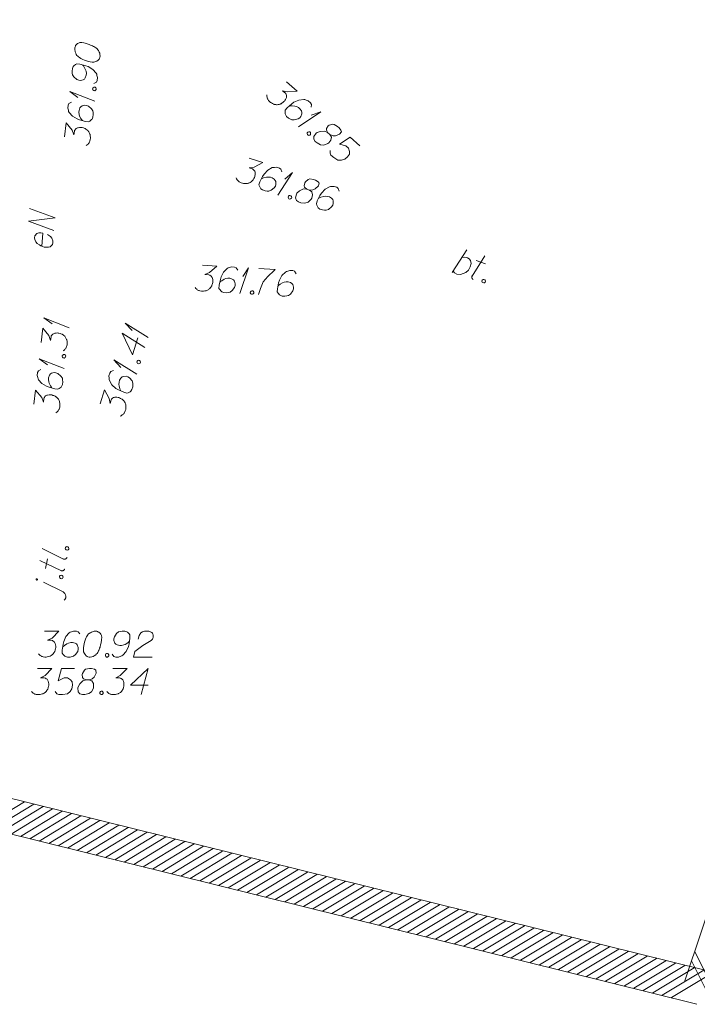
# Model space of a CAD drawing. Header units: metres. Extents: x 5555129 to 5556676, y 5635595 to 5636517.
# Tile 245 of 255: x 5556633 to 5556653, y 5636138 to 5636167. Entities that reach past the tile are written whole.
import ezdxf

# ---------------------------------------------------------------- set-up
doc = ezdxf.new("R2010")
doc.units = ezdxf.units.M
doc.header["$MEASUREMENT"] = 0
for name, color, linetype, lineweight in [('#digitalizacja', 7, 'Continuous', 18), ('#skartowane', 7, 'Continuous', 18), ('#zakres', 7, 'Continuous', 18)]:
    doc.layers.add(name, color=color, linetype=linetype, lineweight=lineweight)
doc.layers.add('GULENN_O', color=1, linetype='Continuous', lineweight=18, true_color=0xff0000)

# ---------------------------------------------------------------- blocks, each defined once
blk = doc.blocks.new('*U1832')
at = {"layer": '#skartowane', "color": 7, "linetype": 'ByBlock', "lineweight": 18}
blk.add_line((5555531.336, 5636401.004), (5555531.758, 5636401.654), dxfattribs=at)
at = {"layer": '#skartowane', "color": 7, "linetype": 'ByBlock', "lineweight": 18, "flags": 128}
blk.add_lwpolyline([(5555531.618, 5636401.439), (5555531.696, 5636401.45), (5555531.771, 5636401.431), (5555531.823, 5636401.402), (5555531.863, 5636401.351), (5555531.883, 5636401.263), (5555531.857, 5636401.166), (5555531.801, 5636401.073), (5555531.728, 5636401.004), (5555531.571, 5636400.944), (5555531.47, 5636400.959), (5555531.401, 5636400.994), (5555531.362, 5636401.045)], dxfattribs=at)
blk = doc.blocks.new('*U1833')
at = {"layer": '#skartowane', "color": 7, "linetype": 'ByBlock', "lineweight": 18}
for p, q in [((5555531.906, 5636400.901), (5555532.273, 5636401.482)), ((5555532.023, 5636401.347), (5555532.292, 5636401.258))]:
    blk.add_line(p, q, dxfattribs=at)
at = {"layer": '#skartowane', "color": 7, "linetype": 'ByBlock', "lineweight": 18, "flags": 128}
blk.add_lwpolyline([(5555531.941, 5636400.802), (5555531.934, 5636400.806), (5555531.927, 5636400.811), (5555531.921, 5636400.816), (5555531.916, 5636400.822), (5555531.911, 5636400.829), (5555531.908, 5636400.836), (5555531.904, 5636400.844), (5555531.902, 5636400.851), (5555531.9, 5636400.859), (5555531.9, 5636400.867), (5555531.9, 5636400.875), (5555531.901, 5636400.884), (5555531.903, 5636400.891), (5555531.905, 5636400.899), (5555531.908, 5636400.906)], dxfattribs=at)
blk = doc.blocks.new('*U1834')
at = {"layer": '#skartowane', "color": 7, "linetype": 'ByBlock', "lineweight": 18}
blk.add_line((5555520.129, 5636391.798), (5555519.565, 5636392.076), dxfattribs=at)
at = {"layer": '#skartowane', "color": 7, "linetype": 'ByBlock', "lineweight": 18, "flags": 128}
for points in [[(5555519.375, 5636392.176), (5555519.373, 5636392.176), (5555519.371, 5636392.176), (5555519.369, 5636392.176), (5555519.367, 5636392.176), (5555519.365, 5636392.175), (5555519.363, 5636392.175), (5555519.361, 5636392.174), (5555519.36, 5636392.173), (5555519.358, 5636392.172), (5555519.357, 5636392.17), (5555519.356, 5636392.169), (5555519.355, 5636392.167), (5555519.354, 5636392.165), (5555519.353, 5636392.163), (5555519.353, 5636392.162), (5555519.352, 5636392.16), (5555519.352, 5636392.158), (5555519.352, 5636392.156), (5555519.353, 5636392.154), (5555519.353, 5636392.152), (5555519.354, 5636392.15), (5555519.355, 5636392.148), (5555519.356, 5636392.147), (5555519.357, 5636392.145), (5555519.359, 5636392.144), (5555519.36, 5636392.143), (5555519.362, 5636392.142), (5555519.363, 5636392.141), (5555519.365, 5636392.14), (5555519.367, 5636392.139), (5555519.369, 5636392.139), (5555519.371, 5636392.139), (5555519.373, 5636392.139), (5555519.375, 5636392.14), (5555519.377, 5636392.14), (5555519.379, 5636392.141), (5555519.38, 5636392.142), (5555519.382, 5636392.143), (5555519.384, 5636392.144), (5555519.385, 5636392.145), (5555519.386, 5636392.147), (5555519.387, 5636392.149), (5555519.388, 5636392.15), (5555519.389, 5636392.152), (5555519.389, 5636392.154), (5555519.389, 5636392.156), (5555519.39, 5636392.158), (5555519.389, 5636392.16), (5555519.389, 5636392.162), (5555519.389, 5636392.164), (5555519.388, 5636392.166), (5555519.387, 5636392.167), (5555519.386, 5636392.169), (5555519.385, 5636392.17), (5555519.383, 5636392.172), (5555519.382, 5636392.173), (5555519.38, 5636392.174), (5555519.378, 5636392.175), (5555519.376, 5636392.176), (5555519.375, 5636392.176)], [(5555520.154, 5636391.564), (5555520.176, 5636391.584), (5555520.203, 5636391.627), (5555520.208, 5636391.68), (5555520.196, 5636391.712), (5555520.174, 5636391.753), (5555520.129, 5636391.798)]]:
    blk.add_lwpolyline(points, dxfattribs=at)
blk = doc.blocks.new('*U1835')
at = {"layer": '#skartowane', "color": 7, "linetype": 'ByBlock', "lineweight": 18}
for p, q in [((5555520.079, 5636392.411), (5555519.459, 5636392.706)), ((5555519.622, 5636392.474), (5555519.679, 5636392.752))]:
    blk.add_line(p, q, dxfattribs=at)
at = {"layer": '#skartowane', "color": 7, "linetype": 'ByBlock', "lineweight": 18, "flags": 128}
blk.add_lwpolyline([(5555520.174, 5636392.458), (5555520.17, 5636392.451), (5555520.166, 5636392.444), (5555520.161, 5636392.437), (5555520.156, 5636392.431), (5555520.15, 5636392.426), (5555520.144, 5636392.421), (5555520.137, 5636392.417), (5555520.129, 5636392.414), (5555520.121, 5636392.411), (5555520.114, 5636392.409), (5555520.105, 5636392.409), (5555520.097, 5636392.409), (5555520.089, 5636392.409), (5555520.081, 5636392.411), (5555520.074, 5636392.413)], dxfattribs=at)
blk = doc.blocks.new('*U1836')
at = {"layer": '#skartowane', "color": 7, "linetype": 'ByBlock', "lineweight": 18}
blk.add_line((5555520.142, 5636392.748), (5555519.528, 5636393.048), dxfattribs=at)
at = {"layer": '#skartowane', "color": 7, "linetype": 'ByBlock', "lineweight": 18, "flags": 128}
blk.add_lwpolyline([(5555520.242, 5636392.794), (5555520.239, 5636392.786), (5555520.235, 5636392.779), (5555520.23, 5636392.773), (5555520.225, 5636392.767), (5555520.218, 5636392.761), (5555520.212, 5636392.756), (5555520.205, 5636392.752), (5555520.198, 5636392.749), (5555520.19, 5636392.747), (5555520.182, 5636392.745), (5555520.174, 5636392.744), (5555520.166, 5636392.744), (5555520.158, 5636392.745), (5555520.15, 5636392.747), (5555520.142, 5636392.749)], dxfattribs=at)
blk = doc.blocks.new('*U1845')
at = {"layer": '#skartowane', "color": 7, "linetype": 'ByBlock', "lineweight": 18}
for q in [(5555520.162, 5636398.234), (5555519.676, 5636398.344)]:
    blk.add_line((5555519.44, 5636398.52), q, dxfattribs=at)
blk = doc.blocks.new('*U1846')
at = {"layer": '#skartowane', "color": 7, "linetype": 'ByBlock', "lineweight": 18}
for q in [(5555520.299, 5636399.413), (5555519.812, 5636399.523)]:
    blk.add_line((5555519.577, 5636399.699), q, dxfattribs=at)
blk = doc.blocks.new('*U1847')
at = {"layer": '#skartowane', "color": 7, "linetype": 'ByBlock', "lineweight": 18}
for q in [(5555522.248, 5636398.074), (5555521.79, 5636398.271)]:
    blk.add_line((5555521.591, 5636398.487), q, dxfattribs=at)
blk = doc.blocks.new('*U1848')
at = {"layer": '#skartowane', "color": 7, "linetype": 'ByBlock', "lineweight": 18}
for q in [(5555522.576, 5636399.134), (5555522.118, 5636399.331)]:
    blk.add_line((5555521.919, 5636399.547), q, dxfattribs=at)
blk = doc.blocks.new('*U1849')
at = {"layer": '#skartowane', "color": 7, "linetype": 'ByBlock', "lineweight": 18}
for q in [(5555521.041, 5636405.938), (5555520.554, 5636406.048)]:
    blk.add_line((5555520.319, 5636406.223), q, dxfattribs=at)
blk = doc.blocks.new('*U1850')
at = {"layer": '#skartowane', "color": 7, "linetype": 'ByBlock', "lineweight": 18}
for q in [(5555526.911, 5636405.198), (5555527.277, 5636405.537)]:
    blk.add_line((5555527.555, 5636405.631), q, dxfattribs=at)
blk = doc.blocks.new('*U1851')
at = {"layer": '#skartowane', "color": 7, "linetype": 'ByBlock', "lineweight": 18}
for q in [(5555526.312, 5636403.235), (5555526.519, 5636403.689)]:
    blk.add_line((5555526.739, 5636403.883), q, dxfattribs=at)
blk = doc.blocks.new('*U1852')
at = {"layer": '#skartowane', "color": 7, "linetype": 'ByBlock', "lineweight": 18}
for q in [(5555525.218, 5636400.398), (5555525.301, 5636400.89)]:
    blk.add_line((5555525.464, 5636401.135), q, dxfattribs=at)

msp = doc.modelspace()

# ---------------------------------------------------------------- linework, layer by layer
at = {"layer": '#digitalizacja', "color": 36, "linetype": 'Continuous', "lineweight": 18, "true_color": 0x803300, "flags": 128}
for points in [[(5556634.163, 5636148.979), (5556634.576, 5636148.979), (5556634.381, 5636148.778), (5556634.251, 5636148.713), (5556634.358, 5636148.713), (5556634.381, 5636148.707), (5556634.393, 5636148.702), (5556634.405, 5636148.696), (5556634.417, 5636148.69), (5556634.44, 5636148.672), (5556634.452, 5636148.654), (5556634.464, 5636148.637), (5556634.47, 5636148.619), (5556634.482, 5636148.578), (5556634.488, 5636148.542), (5556634.488, 5636148.524), (5556634.488, 5636148.501), (5556634.482, 5636148.465), (5556634.476, 5636148.442), (5556634.47, 5636148.418), (5556634.464, 5636148.4), (5556634.458, 5636148.389), (5556634.452, 5636148.377), (5556634.446, 5636148.365), (5556634.435, 5636148.347), (5556634.417, 5636148.324), (5556634.399, 5636148.306), (5556634.387, 5636148.294), (5556634.37, 5636148.282), (5556634.352, 5636148.271), (5556634.328, 5636148.259), (5556634.316, 5636148.253), (5556634.275, 5636148.241), (5556634.24, 5636148.235), (5556634.216, 5636148.229), (5556634.175, 5636148.229), (5556634.127, 5636148.235), (5556634.11, 5636148.241), (5556634.092, 5636148.247), (5556634.074, 5636148.253), (5556634.057, 5636148.265), (5556634.039, 5636148.276), (5556634.009, 5636148.3), (5556633.992, 5636148.324)], [(5556635.184, 5636148.896), (5556635.137, 5636148.961), (5556635.084, 5636148.979), (5556635.001, 5636148.979), (5556634.942, 5636148.955), (5556634.907, 5636148.944), (5556634.877, 5636148.926), (5556634.783, 5636148.82), (5556634.718, 5636148.678), (5556634.7, 5636148.601), (5556634.677, 5636148.43), (5556634.677, 5636148.341), (5556634.7, 5636148.306), (5556634.747, 5636148.259), (5556634.765, 5636148.247), (5556634.824, 5636148.229), (5556634.901, 5636148.229), (5556634.96, 5636148.241), (5556635.001, 5636148.253), (5556635.06, 5636148.3), (5556635.12, 5636148.394), (5556635.137, 5636148.454), (5556635.137, 5636148.501), (5556635.108, 5636148.578), (5556635.084, 5636148.607), (5556635.043, 5636148.631), (5556634.972, 5636148.648), (5556634.919, 5636148.648), (5556634.854, 5636148.631), (5556634.812, 5636148.613), (5556634.742, 5636148.566), (5556634.706, 5636148.536), (5556634.688, 5636148.519)], [(5556635.639, 5636148.979), (5556635.627, 5636148.979), (5556635.592, 5636148.973), (5556635.568, 5636148.967), (5556635.551, 5636148.961), (5556635.521, 5636148.95), (5556635.486, 5636148.932), (5556635.456, 5636148.914), (5556635.426, 5636148.89), (5556635.409, 5636148.867), (5556635.391, 5636148.837), (5556635.373, 5636148.808), (5556635.356, 5636148.772), (5556635.344, 5636148.749), (5556635.332, 5636148.713), (5556635.314, 5636148.654), (5556635.297, 5636148.566), (5556635.285, 5636148.495), (5556635.285, 5636148.43), (5556635.291, 5636148.383), (5556635.314, 5636148.33), (5556635.332, 5636148.3), (5556635.362, 5636148.265), (5556635.397, 5636148.241), (5556635.415, 5636148.235), (5556635.45, 5636148.229), (5556635.48, 5636148.229), (5556635.527, 5636148.235), (5556635.568, 5636148.247), (5556635.598, 5636148.265), (5556635.639, 5636148.294), (5556635.657, 5636148.312), (5556635.68, 5636148.335), (5556635.698, 5636148.359), (5556635.71, 5636148.377), (5556635.722, 5636148.406), (5556635.728, 5636148.418), (5556635.74, 5636148.448), (5556635.751, 5636148.483), (5556635.763, 5636148.519), (5556635.769, 5636148.542), (5556635.775, 5636148.56), (5556635.781, 5636148.583), (5556635.793, 5636148.637), (5556635.799, 5636148.666), (5556635.804, 5636148.696), (5556635.81, 5636148.737), (5556635.816, 5636148.79), (5556635.816, 5636148.808), (5556635.81, 5636148.831), (5556635.804, 5636148.855), (5556635.787, 5636148.89), (5556635.769, 5636148.914), (5556635.751, 5636148.932), (5556635.728, 5636148.95), (5556635.704, 5636148.961), (5556635.686, 5636148.967), (5556635.669, 5636148.973), (5556635.639, 5636148.979)], [(5556636.117, 5636148.312), (5556636.165, 5636148.247), (5556636.218, 5636148.229), (5556636.3, 5636148.229), (5556636.36, 5636148.253), (5556636.395, 5636148.265), (5556636.424, 5636148.282), (5556636.519, 5636148.389), (5556636.584, 5636148.53), (5556636.602, 5636148.607), (5556636.625, 5636148.778), (5556636.625, 5636148.867), (5556636.602, 5636148.902), (5556636.554, 5636148.95), (5556636.537, 5636148.961), (5556636.478, 5636148.979), (5556636.401, 5636148.979), (5556636.342, 5636148.967), (5556636.3, 5636148.955), (5556636.241, 5636148.908), (5556636.182, 5636148.814), (5556636.165, 5636148.755), (5556636.165, 5636148.707), (5556636.194, 5636148.631), (5556636.218, 5636148.601), (5556636.259, 5636148.578), (5556636.33, 5636148.56), (5556636.383, 5636148.56), (5556636.448, 5636148.578), (5556636.489, 5636148.595), (5556636.56, 5636148.642), (5556636.596, 5636148.672), (5556636.613, 5636148.69)], [(5556636.861, 5636148.743), (5556636.891, 5636148.855), (5556636.938, 5636148.926), (5556636.991, 5636148.955), (5556637.044, 5636148.973), (5556637.086, 5636148.979), (5556637.115, 5636148.979), (5556637.168, 5636148.973), (5556637.204, 5636148.961), (5556637.222, 5636148.955), (5556637.257, 5636148.938), (5556637.275, 5636148.914), (5556637.287, 5636148.89), (5556637.292, 5636148.873), (5556637.298, 5636148.849), (5556637.298, 5636148.82), (5556637.292, 5636148.79), (5556637.287, 5636148.772), (5556637.275, 5636148.749), (5556637.257, 5636148.725), (5556637.239, 5636148.707), (5556636.997, 5636148.56), (5556636.767, 5636148.389), (5556636.726, 5636148.229), (5556637.263, 5636148.229)], [(5556635.952, 5636148.33), (5556635.982, 5636148.33), (5556635.999, 5636148.318), (5556636.017, 5636148.294), (5556636.017, 5636148.265), (5556635.999, 5636148.241), (5556635.982, 5636148.229), (5556635.952, 5636148.229), (5556635.934, 5636148.241), (5556635.917, 5636148.265), (5556635.917, 5636148.294), (5556635.934, 5636148.318), (5556635.952, 5636148.33)], [(5556633.961, 5636147.896), (5556634.374, 5636147.896), (5556634.18, 5636147.695), (5556634.05, 5636147.63), (5556634.156, 5636147.63), (5556634.18, 5636147.624), (5556634.191, 5636147.618), (5556634.203, 5636147.612), (5556634.215, 5636147.606), (5556634.239, 5636147.589), (5556634.25, 5636147.571), (5556634.262, 5636147.553), (5556634.268, 5636147.535), (5556634.28, 5636147.494), (5556634.286, 5636147.459), (5556634.286, 5636147.441), (5556634.286, 5636147.417), (5556634.28, 5636147.382), (5556634.274, 5636147.358), (5556634.268, 5636147.335), (5556634.262, 5636147.317), (5556634.256, 5636147.305), (5556634.25, 5636147.293), (5556634.245, 5636147.282), (5556634.233, 5636147.264), (5556634.215, 5636147.24), (5556634.197, 5636147.222), (5556634.185, 5636147.211), (5556634.168, 5636147.199), (5556634.15, 5636147.187), (5556634.126, 5636147.175), (5556634.115, 5636147.169), (5556634.073, 5636147.157), (5556634.038, 5636147.152), (5556634.014, 5636147.146), (5556633.973, 5636147.146), (5556633.926, 5636147.152), (5556633.908, 5636147.157), (5556633.89, 5636147.163), (5556633.872, 5636147.169), (5556633.855, 5636147.181), (5556633.837, 5636147.193), (5556633.808, 5636147.217), (5556633.79, 5636147.24)], [(5556635.024, 5636147.896), (5556634.652, 5636147.896), (5556634.557, 5636147.541), (5556634.729, 5636147.63), (5556634.829, 5636147.63), (5556634.912, 5636147.577), (5556634.959, 5636147.518), (5556634.971, 5636147.417), (5556634.953, 5636147.317), (5556634.906, 5636147.234), (5556634.823, 5636147.169), (5556634.682, 5636147.146), (5556634.575, 5636147.146), (5556634.522, 5636147.169), (5556634.475, 5636147.234)], [(5556635.361, 5636147.571), (5556635.443, 5636147.571), (5556635.467, 5636147.577), (5556635.538, 5636147.606), (5556635.591, 5636147.654), (5556635.65, 5636147.766), (5556635.644, 5636147.848), (5556635.603, 5636147.878), (5556635.52, 5636147.896), (5556635.461, 5636147.896), (5556635.349, 5636147.878), (5556635.313, 5636147.848), (5556635.254, 5636147.76), (5556635.248, 5636147.73), (5556635.26, 5636147.642), (5556635.284, 5636147.606), (5556635.361, 5636147.571), (5556635.266, 5636147.547), (5556635.178, 5636147.459), (5556635.13, 5636147.37), (5556635.124, 5636147.341), (5556635.13, 5636147.228), (5556635.183, 5636147.169), (5556635.254, 5636147.146), (5556635.325, 5636147.146), (5556635.437, 5636147.175), (5556635.52, 5636147.228), (5556635.573, 5636147.335), (5556635.579, 5636147.37), (5556635.573, 5636147.465), (5556635.526, 5636147.547), (5556635.443, 5636147.571)], [(5556636.128, 5636147.896), (5556636.542, 5636147.896), (5556636.347, 5636147.695), (5556636.217, 5636147.63), (5556636.323, 5636147.63), (5556636.347, 5636147.624), (5556636.358, 5636147.618), (5556636.37, 5636147.612), (5556636.382, 5636147.606), (5556636.406, 5636147.589), (5556636.418, 5636147.571), (5556636.429, 5636147.553), (5556636.435, 5636147.535), (5556636.447, 5636147.494), (5556636.453, 5636147.459), (5556636.453, 5636147.441), (5556636.453, 5636147.417), (5556636.447, 5636147.382), (5556636.441, 5636147.358), (5556636.435, 5636147.335), (5556636.429, 5636147.317), (5556636.424, 5636147.305), (5556636.418, 5636147.293), (5556636.412, 5636147.282), (5556636.4, 5636147.264), (5556636.382, 5636147.24), (5556636.364, 5636147.222), (5556636.353, 5636147.211), (5556636.335, 5636147.199), (5556636.317, 5636147.187), (5556636.294, 5636147.175), (5556636.282, 5636147.169), (5556636.24, 5636147.157), (5556636.205, 5636147.152), (5556636.181, 5636147.146), (5556636.14, 5636147.146), (5556636.093, 5636147.152), (5556636.075, 5636147.157), (5556636.057, 5636147.163), (5556636.04, 5636147.169), (5556636.022, 5636147.181), (5556636.004, 5636147.193), (5556635.975, 5636147.217), (5556635.957, 5636147.24)], [(5556637.15, 5636147.423), (5556636.642, 5636147.423), (5556637.15, 5636147.896), (5556636.949, 5636147.146)], [(5556635.792, 5636147.246), (5556635.821, 5636147.246), (5556635.839, 5636147.234), (5556635.857, 5636147.211), (5556635.857, 5636147.181), (5556635.839, 5636147.157), (5556635.821, 5636147.146), (5556635.792, 5636147.146), (5556635.774, 5636147.157), (5556635.756, 5636147.181), (5556635.756, 5636147.211), (5556635.774, 5636147.234), (5556635.792, 5636147.246)]]:
    msp.add_lwpolyline(points, dxfattribs=at)
at = {"layer": '#skartowane', "color": 7, "linetype": 'Continuous', "lineweight": 18, "flags": 128}
for points in [[(5556635.036, 5636165.786), (5556635.035, 5636165.774), (5556635.037, 5636165.738), (5556635.04, 5636165.714), (5556635.044, 5636165.696), (5556635.052, 5636165.665), (5556635.065, 5636165.628), (5556635.08, 5636165.597), (5556635.1, 5636165.565), (5556635.121, 5636165.544), (5556635.148, 5636165.523), (5556635.176, 5636165.502), (5556635.209, 5636165.481), (5556635.231, 5636165.466), (5556635.265, 5636165.45), (5556635.321, 5636165.426), (5556635.407, 5636165.398), (5556635.476, 5636165.378), (5556635.541, 5636165.371), (5556635.589, 5636165.371), (5556635.644, 5636165.389), (5556635.675, 5636165.403), (5556635.714, 5636165.428), (5556635.742, 5636165.46), (5556635.749, 5636165.477), (5556635.759, 5636165.512), (5556635.763, 5636165.541), (5556635.762, 5636165.589), (5556635.755, 5636165.631), (5556635.741, 5636165.663), (5556635.717, 5636165.707), (5556635.701, 5636165.727), (5556635.68, 5636165.753), (5556635.659, 5636165.773), (5556635.643, 5636165.787), (5556635.615, 5636165.802), (5556635.604, 5636165.809), (5556635.576, 5636165.825), (5556635.542, 5636165.84), (5556635.508, 5636165.856), (5556635.485, 5636165.865), (5556635.468, 5636165.873), (5556635.446, 5636165.881), (5556635.394, 5636165.899), (5556635.366, 5636165.908), (5556635.337, 5636165.918), (5556635.297, 5636165.928), (5556635.244, 5636165.94), (5556635.227, 5636165.942), (5556635.203, 5636165.939), (5556635.179, 5636165.936), (5556635.141, 5636165.923), (5556635.116, 5636165.908), (5556635.096, 5636165.892), (5556635.076, 5636165.871), (5556635.061, 5636165.849), (5556635.053, 5636165.832), (5556635.046, 5636165.815), (5556635.036, 5636165.786)], [(5556635.588, 5636164.753), (5556635.658, 5636164.792), (5556635.682, 5636164.843), (5556635.691, 5636164.925), (5556635.675, 5636164.987), (5556635.667, 5636165.023), (5556635.653, 5636165.055), (5556635.558, 5636165.161), (5556635.425, 5636165.242), (5556635.351, 5636165.268), (5556635.183, 5636165.311), (5556635.095, 5636165.321), (5556635.057, 5636165.302), (5556635.005, 5636165.261), (5556634.991, 5636165.244), (5556634.967, 5636165.188), (5556634.958, 5636165.112), (5556634.963, 5636165.052), (5556634.97, 5636165.009), (5556635.01, 5636164.945), (5556635.097, 5636164.875), (5556635.154, 5636164.851), (5556635.201, 5636164.846), (5556635.28, 5636164.866), (5556635.312, 5636164.886), (5556635.34, 5636164.924), (5556635.366, 5636164.993), (5556635.372, 5636165.046), (5556635.362, 5636165.112), (5556635.349, 5636165.155), (5556635.311, 5636165.231), (5556635.285, 5636165.27), (5556635.27, 5636165.289)], [(5556641.13, 5636164.808), (5556641.441, 5636164.536), (5556641.163, 5636164.513), (5556641.022, 5636164.549), (5556641.102, 5636164.479), (5556641.116, 5636164.459), (5556641.121, 5636164.447), (5556641.126, 5636164.435), (5556641.131, 5636164.423), (5556641.137, 5636164.394), (5556641.135, 5636164.373), (5556641.132, 5636164.352), (5556641.125, 5636164.334), (5556641.106, 5636164.295), (5556641.088, 5636164.265), (5556641.076, 5636164.251), (5556641.06, 5636164.234), (5556641.033, 5636164.211), (5556641.013, 5636164.197), (5556640.993, 5636164.183), (5556640.977, 5636164.173), (5556640.964, 5636164.168), (5556640.952, 5636164.163), (5556640.94, 5636164.158), (5556640.919, 5636164.153), (5556640.891, 5636164.147), (5556640.866, 5636164.145), (5556640.849, 5636164.144), (5556640.828, 5636164.147), (5556640.807, 5636164.149), (5556640.781, 5636164.156), (5556640.768, 5636164.159), (5556640.729, 5636164.177), (5556640.699, 5636164.196), (5556640.677, 5636164.207), (5556640.646, 5636164.234), (5556640.614, 5636164.27), (5556640.605, 5636164.286), (5556640.595, 5636164.302), (5556640.586, 5636164.318), (5556640.58, 5636164.339), (5556640.575, 5636164.359), (5556640.568, 5636164.396), (5556640.57, 5636164.426)], [(5556635.551, 5636164.591), (5556635.555, 5636164.62), (5556635.569, 5636164.636), (5556635.594, 5636164.651), (5556635.623, 5636164.648), (5556635.645, 5636164.628), (5556635.655, 5636164.609), (5556635.651, 5636164.579), (5556635.637, 5636164.563), (5556635.612, 5636164.548), (5556635.583, 5636164.552), (5556635.561, 5636164.572), (5556635.551, 5636164.591)], [(5556634.938, 5636164.222), (5556634.868, 5636164.183), (5556634.844, 5636164.132), (5556634.835, 5636164.05), (5556634.851, 5636163.989), (5556634.859, 5636163.952), (5556634.873, 5636163.921), (5556634.968, 5636163.814), (5556635.101, 5636163.734), (5556635.175, 5636163.707), (5556635.343, 5636163.664), (5556635.431, 5636163.654), (5556635.469, 5636163.673), (5556635.521, 5636163.715), (5556635.535, 5636163.731), (5556635.559, 5636163.788), (5556635.568, 5636163.864), (5556635.563, 5636163.924), (5556635.556, 5636163.966), (5556635.516, 5636164.03), (5556635.429, 5636164.1), (5556635.372, 5636164.124), (5556635.326, 5636164.13), (5556635.246, 5636164.109), (5556635.214, 5636164.089), (5556635.186, 5636164.051), (5556635.16, 5636163.982), (5556635.154, 5636163.93), (5556635.164, 5636163.863), (5556635.177, 5636163.82), (5556635.215, 5636163.744), (5556635.241, 5636163.706), (5556635.256, 5636163.686)], [(5556641.846, 5636164.074), (5556641.853, 5636164.154), (5556641.824, 5636164.202), (5556641.762, 5636164.257), (5556641.702, 5636164.278), (5556641.667, 5636164.292), (5556641.634, 5636164.298), (5556641.492, 5636164.28), (5556641.35, 5636164.216), (5556641.287, 5636164.17), (5556641.156, 5636164.056), (5556641.098, 5636163.989), (5556641.093, 5636163.947), (5556641.097, 5636163.88), (5556641.103, 5636163.86), (5556641.136, 5636163.808), (5556641.194, 5636163.757), (5556641.246, 5636163.727), (5556641.285, 5636163.709), (5556641.36, 5636163.706), (5556641.467, 5636163.738), (5556641.519, 5636163.771), (5556641.55, 5636163.807), (5556641.578, 5636163.884), (5556641.58, 5636163.922), (5556641.564, 5636163.967), (5556641.522, 5636164.027), (5556641.482, 5636164.062), (5556641.422, 5636164.091), (5556641.379, 5636164.105), (5556641.295, 5636164.116), (5556641.248, 5636164.117), (5556641.223, 5636164.115)], [(5556634.738, 5636163.217), (5556634.786, 5636163.628), (5556634.963, 5636163.411), (5556635.012, 5636163.274), (5556635.024, 5636163.38), (5556635.033, 5636163.403), (5556635.04, 5636163.414), (5556635.047, 5636163.425), (5556635.055, 5636163.436), (5556635.075, 5636163.457), (5556635.094, 5636163.467), (5556635.113, 5636163.477), (5556635.131, 5636163.481), (5556635.174, 5636163.487), (5556635.21, 5636163.489), (5556635.227, 5636163.487), (5556635.251, 5636163.484), (5556635.285, 5636163.475), (5556635.308, 5636163.466), (5556635.331, 5636163.457), (5556635.348, 5636163.449), (5556635.359, 5636163.442), (5556635.37, 5636163.435), (5556635.381, 5636163.428), (5556635.397, 5636163.414), (5556635.418, 5636163.394), (5556635.434, 5636163.374), (5556635.444, 5636163.361), (5556635.454, 5636163.342), (5556635.464, 5636163.323), (5556635.473, 5636163.298), (5556635.477, 5636163.286), (5556635.484, 5636163.243), (5556635.486, 5636163.207), (5556635.489, 5636163.183), (5556635.484, 5636163.142), (5556635.473, 5636163.096), (5556635.465, 5636163.079), (5556635.457, 5636163.062), (5556635.449, 5636163.045), (5556635.436, 5636163.029), (5556635.422, 5636163.013), (5556635.395, 5636162.986), (5556635.369, 5636162.971)], [(5556642.319, 5636163.341), (5556642.381, 5636163.286), (5556642.403, 5636163.275), (5556642.476, 5636163.251), (5556642.547, 5636163.252), (5556642.665, 5636163.298), (5556642.715, 5636163.364), (5556642.703, 5636163.413), (5556642.652, 5636163.481), (5556642.608, 5636163.52), (5556642.512, 5636163.58), (5556642.465, 5636163.581), (5556642.363, 5636163.553), (5556642.339, 5636163.535), (5556642.29, 5636163.46), (5556642.284, 5636163.418), (5556642.319, 5636163.341), (5556642.232, 5636163.385), (5556642.107, 5636163.376), (5556642.013, 5636163.341), (5556641.989, 5636163.322), (5556641.92, 5636163.234), (5556641.921, 5636163.154), (5556641.959, 5636163.09), (5556642.013, 5636163.044), (5556642.117, 5636162.992), (5556642.214, 5636162.978), (5556642.324, 5636163.023), (5556642.352, 5636163.046), (5556642.409, 5636163.121), (5556642.428, 5636163.214), (5556642.381, 5636163.286)], [(5556641.803, 5636163.36), (5556641.825, 5636163.34), (5556641.83, 5636163.32), (5556641.828, 5636163.29), (5556641.809, 5636163.268), (5556641.78, 5636163.262), (5556641.759, 5636163.265), (5556641.737, 5636163.284), (5556641.731, 5636163.305), (5556641.733, 5636163.334), (5556641.753, 5636163.356), (5556641.782, 5636163.362), (5556641.803, 5636163.36)], [(5556643.244, 5636162.965), (5556642.964, 5636163.209), (5556642.66, 5636163.004), (5556642.847, 5636162.959), (5556642.923, 5636162.893), (5556642.95, 5636162.798), (5556642.947, 5636162.723), (5556642.89, 5636162.639), (5556642.811, 5636162.575), (5556642.721, 5636162.544), (5556642.616, 5636162.549), (5556642.494, 5636162.625), (5556642.413, 5636162.694), (5556642.389, 5636162.747), (5556642.396, 5636162.827)], [(5556640.056, 5636162.609), (5556640.448, 5636162.478), (5556640.2, 5636162.349), (5556640.056, 5636162.329), (5556640.157, 5636162.295), (5556640.177, 5636162.282), (5556640.187, 5636162.273), (5556640.196, 5636162.263), (5556640.205, 5636162.254), (5556640.222, 5636162.23), (5556640.228, 5636162.209), (5556640.234, 5636162.189), (5556640.234, 5636162.17), (5556640.232, 5636162.127), (5556640.226, 5636162.092), (5556640.22, 5636162.075), (5556640.213, 5636162.052), (5556640.196, 5636162.021), (5556640.183, 5636162), (5556640.17, 5636161.979), (5556640.159, 5636161.965), (5556640.15, 5636161.955), (5556640.14, 5636161.946), (5556640.131, 5636161.937), (5556640.114, 5636161.923), (5556640.09, 5636161.907), (5556640.067, 5636161.896), (5556640.052, 5636161.888), (5556640.032, 5636161.882), (5556640.011, 5636161.877), (5556639.985, 5636161.873), (5556639.972, 5636161.871), (5556639.929, 5636161.873), (5556639.894, 5636161.879), (5556639.869, 5636161.881), (5556639.83, 5636161.894), (5556639.787, 5636161.914), (5556639.772, 5636161.925), (5556639.757, 5636161.937), (5556639.742, 5636161.948), (5556639.729, 5636161.965), (5556639.716, 5636161.981), (5556639.696, 5636162.013), (5556639.686, 5636162.041)], [(5556640.999, 5636162.207), (5556640.975, 5636162.284), (5556640.93, 5636162.318), (5556640.852, 5636162.344), (5556640.788, 5636162.34), (5556640.751, 5636162.34), (5556640.717, 5636162.332), (5556640.594, 5636162.261), (5556640.487, 5636162.148), (5556640.446, 5636162.08), (5556640.37, 5636161.925), (5556640.342, 5636161.841), (5556640.353, 5636161.8), (5556640.383, 5636161.741), (5556640.396, 5636161.724), (5556640.446, 5636161.688), (5556640.519, 5636161.664), (5556640.579, 5636161.656), (5556640.622, 5636161.655), (5556640.693, 5636161.681), (5556640.779, 5636161.752), (5556640.814, 5636161.802), (5556640.829, 5636161.847), (5556640.826, 5636161.929), (5556640.812, 5636161.965), (5556640.781, 5636162), (5556640.719, 5636162.039), (5556640.669, 5636162.056), (5556640.601, 5636162.06), (5556640.557, 5636162.056), (5556640.474, 5636162.034), (5556640.431, 5636162.017), (5556640.409, 5636162.006)], [(5556641.718, 5636161.713), (5556641.796, 5636161.686), (5556641.821, 5636161.685), (5556641.897, 5636161.69), (5556641.963, 5636161.718), (5556642.054, 5636161.806), (5556642.075, 5636161.886), (5556642.045, 5636161.927), (5556641.972, 5636161.97), (5556641.916, 5636161.989), (5556641.804, 5636162.008), (5556641.761, 5636161.991), (5556641.677, 5636161.925), (5556641.662, 5636161.899), (5556641.645, 5636161.811), (5556641.656, 5636161.77), (5556641.718, 5636161.713), (5556641.621, 5636161.72), (5556641.509, 5636161.664), (5556641.436, 5636161.595), (5556641.421, 5636161.569), (5556641.391, 5636161.46), (5556641.423, 5636161.388), (5556641.483, 5636161.343), (5556641.55, 5636161.32), (5556641.666, 5636161.313), (5556641.761, 5636161.337), (5556641.845, 5636161.421), (5556641.862, 5636161.453), (5556641.886, 5636161.544), (5556641.867, 5636161.638), (5556641.796, 5636161.686)], [(5556642.652, 5636161.657), (5556642.627, 5636161.733), (5556642.583, 5636161.767), (5556642.504, 5636161.793), (5556642.441, 5636161.789), (5556642.403, 5636161.789), (5556642.37, 5636161.782), (5556642.246, 5636161.711), (5556642.14, 5636161.597), (5556642.099, 5636161.53), (5556642.022, 5636161.375), (5556641.994, 5636161.291), (5556642.006, 5636161.249), (5556642.035, 5636161.19), (5556642.049, 5636161.173), (5556642.099, 5636161.137), (5556642.172, 5636161.113), (5556642.231, 5636161.106), (5556642.274, 5636161.104), (5556642.345, 5636161.13), (5556642.431, 5636161.201), (5556642.467, 5636161.251), (5556642.482, 5636161.296), (5556642.478, 5636161.378), (5556642.465, 5636161.414), (5556642.433, 5636161.449), (5556642.372, 5636161.488), (5556642.321, 5636161.505), (5556642.254, 5636161.509), (5556642.209, 5636161.505), (5556642.127, 5636161.483), (5556642.084, 5636161.466), (5556642.062, 5636161.455)], [(5556641.234, 5636161.531), (5556641.262, 5636161.522), (5556641.275, 5636161.505), (5556641.285, 5636161.477), (5556641.275, 5636161.449), (5556641.251, 5636161.432), (5556641.231, 5636161.427), (5556641.203, 5636161.436), (5556641.19, 5636161.453), (5556641.18, 5636161.481), (5556641.19, 5636161.509), (5556641.214, 5636161.526), (5556641.234, 5636161.531)], [(5556638.715, 5636159.522), (5556639.127, 5636159.497), (5556638.921, 5636159.308), (5556638.787, 5636159.251), (5556638.893, 5636159.245), (5556638.917, 5636159.238), (5556638.928, 5636159.231), (5556638.939, 5636159.224), (5556638.951, 5636159.218), (5556638.973, 5636159.199), (5556638.984, 5636159.18), (5556638.995, 5636159.162), (5556639, 5636159.144), (5556639.009, 5636159.102), (5556639.013, 5636159.066), (5556639.012, 5636159.048), (5556639.01, 5636159.025), (5556639.002, 5636158.99), (5556638.995, 5636158.967), (5556638.988, 5636158.943), (5556638.981, 5636158.926), (5556638.974, 5636158.915), (5556638.968, 5636158.903), (5556638.961, 5636158.892), (5556638.948, 5636158.875), (5556638.929, 5636158.852), (5556638.91, 5636158.836), (5556638.898, 5636158.825), (5556638.879, 5636158.814), (5556638.861, 5636158.803), (5556638.837, 5636158.793), (5556638.825, 5636158.787), (5556638.783, 5636158.778), (5556638.747, 5636158.774), (5556638.723, 5636158.77), (5556638.682, 5636158.772), (5556638.635, 5636158.781), (5556638.617, 5636158.788), (5556638.6, 5636158.795), (5556638.583, 5636158.802), (5556638.566, 5636158.815), (5556638.549, 5636158.828), (5556638.521, 5636158.853), (5556638.505, 5636158.878)], [(5556639.73, 5636159.378), (5556639.686, 5636159.446), (5556639.634, 5636159.467), (5556639.552, 5636159.472), (5556639.491, 5636159.452), (5556639.455, 5636159.442), (5556639.425, 5636159.426), (5556639.324, 5636159.325), (5556639.251, 5636159.188), (5556639.229, 5636159.112), (5556639.195, 5636158.943), (5556639.189, 5636158.854), (5556639.211, 5636158.818), (5556639.255, 5636158.768), (5556639.272, 5636158.755), (5556639.33, 5636158.733), (5556639.407, 5636158.729), (5556639.466, 5636158.737), (5556639.508, 5636158.746), (5556639.57, 5636158.79), (5556639.635, 5636158.881), (5556639.656, 5636158.939), (5556639.659, 5636158.986), (5556639.634, 5636159.064), (5556639.612, 5636159.095), (5556639.572, 5636159.121), (5556639.502, 5636159.143), (5556639.449, 5636159.146), (5556639.384, 5636159.133), (5556639.341, 5636159.117), (5556639.268, 5636159.074), (5556639.231, 5636159.047), (5556639.212, 5636159.031)], [(5556640.336, 5636159.425), (5556640.807, 5636159.396), (5556640.776, 5636159.369), (5556640.594, 5636159.196), (5556640.466, 5636159.038), (5556640.384, 5636158.848), (5556640.326, 5636158.674)], [(5556641.409, 5636159.277), (5556641.366, 5636159.345), (5556641.314, 5636159.366), (5556641.232, 5636159.371), (5556641.171, 5636159.351), (5556641.135, 5636159.341), (5556641.105, 5636159.325), (5556641.004, 5636159.225), (5556640.931, 5636159.087), (5556640.908, 5636159.012), (5556640.874, 5636158.842), (5556640.869, 5636158.754), (5556640.891, 5636158.717), (5556640.935, 5636158.667), (5556640.952, 5636158.654), (5556641.01, 5636158.633), (5556641.086, 5636158.628), (5556641.146, 5636158.636), (5556641.188, 5636158.646), (5556641.25, 5636158.689), (5556641.315, 5636158.78), (5556641.336, 5636158.838), (5556641.339, 5636158.885), (5556641.314, 5636158.964), (5556641.292, 5636158.994), (5556641.252, 5636159.021), (5556641.182, 5636159.043), (5556641.129, 5636159.046), (5556641.063, 5636159.032), (5556641.021, 5636159.017), (5556640.948, 5636158.974), (5556640.91, 5636158.946), (5556640.892, 5636158.93)], [(5556646.819, 5636159.113), (5556646.847, 5636159.104), (5556646.86, 5636159.087), (5556646.869, 5636159.059), (5556646.86, 5636159.031), (5556646.836, 5636159.014), (5556646.815, 5636159.009), (5556646.787, 5636159.018), (5556646.774, 5636159.035), (5556646.765, 5636159.063), (5556646.774, 5636159.091), (5556646.798, 5636159.108), (5556646.819, 5636159.113)], [(5556640.132, 5636158.786), (5556640.161, 5636158.784), (5556640.178, 5636158.771), (5556640.194, 5636158.747), (5556640.193, 5636158.717), (5556640.174, 5636158.695), (5556640.155, 5636158.684), (5556640.126, 5636158.686), (5556640.109, 5636158.699), (5556640.092, 5636158.723), (5556640.094, 5636158.753), (5556640.113, 5636158.775), (5556640.132, 5636158.786)], [(5556634.066, 5636157.297), (5556634.114, 5636157.708), (5556634.291, 5636157.491), (5556634.341, 5636157.354), (5556634.353, 5636157.46), (5556634.361, 5636157.483), (5556634.369, 5636157.494), (5556634.376, 5636157.505), (5556634.383, 5636157.516), (5556634.403, 5636157.537), (5556634.422, 5636157.547), (5556634.441, 5636157.557), (5556634.46, 5636157.56), (5556634.502, 5636157.567), (5556634.538, 5636157.569), (5556634.555, 5636157.567), (5556634.579, 5636157.564), (5556634.613, 5636157.554), (5556634.636, 5636157.546), (5556634.659, 5636157.537), (5556634.676, 5636157.529), (5556634.687, 5636157.522), (5556634.698, 5636157.515), (5556634.709, 5636157.508), (5556634.725, 5636157.494), (5556634.747, 5636157.474), (5556634.762, 5636157.454), (5556634.773, 5636157.441), (5556634.782, 5636157.422), (5556634.792, 5636157.403), (5556634.801, 5636157.378), (5556634.806, 5636157.366), (5556634.813, 5636157.323), (5556634.814, 5636157.287), (5556634.817, 5636157.263), (5556634.813, 5636157.222), (5556634.801, 5636157.176), (5556634.793, 5636157.159), (5556634.786, 5636157.142), (5556634.778, 5636157.125), (5556634.764, 5636157.109), (5556634.75, 5636157.093), (5556634.723, 5636157.066), (5556634.698, 5636157.051)], [(5556636.853, 5636157.428), (5556636.703, 5636156.942), (5556636.401, 5636157.567), (5556637.058, 5636157.154)], [(5556634.673, 5636156.888), (5556634.676, 5636156.917), (5556634.69, 5636156.933), (5556634.715, 5636156.948), (5556634.745, 5636156.945), (5556634.766, 5636156.924), (5556634.776, 5636156.905), (5556634.773, 5636156.876), (5556634.759, 5636156.86), (5556634.733, 5636156.845), (5556634.704, 5636156.848), (5556634.682, 5636156.869), (5556634.673, 5636156.888)], [(5556636.823, 5636156.732), (5556636.832, 5636156.76), (5556636.848, 5636156.774), (5556636.876, 5636156.784), (5556636.904, 5636156.775), (5556636.922, 5636156.751), (5556636.928, 5636156.731), (5556636.919, 5636156.702), (5556636.902, 5636156.689), (5556636.875, 5636156.679), (5556636.846, 5636156.688), (5556636.829, 5636156.712), (5556636.823, 5636156.732)], [(5556634.059, 5636156.519), (5556633.989, 5636156.48), (5556633.966, 5636156.429), (5556633.956, 5636156.347), (5556633.973, 5636156.285), (5556633.98, 5636156.249), (5556633.995, 5636156.217), (5556634.089, 5636156.111), (5556634.223, 5636156.031), (5556634.297, 5636156.004), (5556634.464, 5636155.961), (5556634.552, 5636155.951), (5556634.59, 5636155.97), (5556634.642, 5636156.011), (5556634.656, 5636156.028), (5556634.681, 5636156.084), (5556634.689, 5636156.161), (5556634.685, 5636156.221), (5556634.678, 5636156.263), (5556634.637, 5636156.327), (5556634.55, 5636156.397), (5556634.494, 5636156.421), (5556634.447, 5636156.427), (5556634.367, 5636156.406), (5556634.335, 5636156.386), (5556634.307, 5636156.348), (5556634.281, 5636156.279), (5556634.275, 5636156.227), (5556634.285, 5636156.16), (5556634.298, 5636156.117), (5556634.337, 5636156.041), (5556634.362, 5636156.002), (5556634.377, 5636155.983)], [(5556636.152, 5636156.482), (5556636.076, 5636156.456), (5556636.044, 5636156.411), (5556636.019, 5636156.332), (5556636.024, 5636156.269), (5556636.025, 5636156.231), (5556636.033, 5636156.198), (5556636.107, 5636156.076), (5556636.223, 5636155.972), (5556636.291, 5636155.932), (5556636.448, 5636155.859), (5556636.532, 5636155.833), (5556636.573, 5636155.845), (5556636.632, 5636155.876), (5556636.649, 5636155.89), (5556636.683, 5636155.941), (5556636.706, 5636156.014), (5556636.712, 5636156.074), (5556636.713, 5636156.117), (5556636.685, 5636156.188), (5556636.613, 5636156.272), (5556636.561, 5636156.306), (5556636.516, 5636156.32), (5556636.434, 5636156.315), (5556636.399, 5636156.301), (5556636.364, 5636156.268), (5556636.326, 5636156.206), (5556636.311, 5636156.155), (5556636.308, 5636156.088), (5556636.313, 5636156.043), (5556636.337, 5636155.962), (5556636.355, 5636155.919), (5556636.367, 5636155.897)], [(5556633.859, 5636155.514), (5556633.907, 5636155.924), (5556634.084, 5636155.708), (5556634.134, 5636155.571), (5556634.146, 5636155.677), (5556634.154, 5636155.7), (5556634.162, 5636155.711), (5556634.169, 5636155.722), (5556634.176, 5636155.733), (5556634.196, 5636155.754), (5556634.215, 5636155.764), (5556634.234, 5636155.773), (5556634.253, 5636155.777), (5556634.295, 5636155.784), (5556634.331, 5636155.786), (5556634.349, 5636155.784), (5556634.372, 5636155.781), (5556634.406, 5636155.771), (5556634.429, 5636155.763), (5556634.452, 5636155.754), (5556634.469, 5636155.746), (5556634.48, 5636155.739), (5556634.491, 5636155.732), (5556634.502, 5636155.725), (5556634.518, 5636155.711), (5556634.54, 5636155.69), (5556634.555, 5636155.671), (5556634.566, 5636155.658), (5556634.575, 5636155.639), (5556634.585, 5636155.62), (5556634.594, 5636155.595), (5556634.599, 5636155.583), (5556634.606, 5636155.54), (5556634.607, 5636155.504), (5556634.61, 5636155.48), (5556634.606, 5636155.439), (5556634.594, 5636155.393), (5556634.586, 5636155.376), (5556634.579, 5636155.359), (5556634.571, 5636155.342), (5556634.557, 5636155.326), (5556634.543, 5636155.31), (5556634.516, 5636155.283), (5556634.491, 5636155.268)], [(5556635.771, 5636155.531), (5556635.893, 5636155.926), (5556636.028, 5636155.68), (5556636.051, 5636155.537), (5556636.083, 5636155.638), (5556636.095, 5636155.659), (5556636.105, 5636155.669), (5556636.114, 5636155.678), (5556636.123, 5636155.688), (5556636.147, 5636155.705), (5556636.167, 5636155.711), (5556636.187, 5636155.717), (5556636.206, 5636155.718), (5556636.249, 5636155.717), (5556636.285, 5636155.712), (5556636.302, 5636155.707), (5556636.324, 5636155.7), (5556636.356, 5636155.684), (5556636.377, 5636155.671), (5556636.398, 5636155.658), (5556636.413, 5636155.647), (5556636.423, 5636155.638), (5556636.432, 5636155.629), (5556636.442, 5636155.62), (5556636.455, 5636155.604), (5556636.473, 5636155.58), (5556636.484, 5636155.558), (5556636.492, 5636155.543), (5556636.498, 5636155.522), (5556636.504, 5636155.502), (5556636.508, 5636155.476), (5556636.511, 5636155.463), (5556636.51, 5636155.42), (5556636.505, 5636155.384), (5556636.503, 5636155.36), (5556636.491, 5636155.32), (5556636.472, 5636155.277), (5556636.461, 5636155.262), (5556636.45, 5636155.247), (5556636.439, 5636155.232), (5556636.423, 5636155.218), (5556636.406, 5636155.205), (5556636.375, 5636155.183), (5556636.347, 5636155.173)], [(5556634.763, 5636151.359), (5556634.769, 5636151.387), (5556634.784, 5636151.402), (5556634.811, 5636151.415), (5556634.84, 5636151.409), (5556634.86, 5636151.387), (5556634.868, 5636151.367), (5556634.862, 5636151.338), (5556634.847, 5636151.324), (5556634.82, 5636151.311), (5556634.791, 5636151.317), (5556634.771, 5636151.339), (5556634.763, 5636151.359)], [(5556634.595, 5636150.531), (5556634.6, 5636150.56), (5556634.616, 5636150.575), (5556634.642, 5636150.588), (5556634.671, 5636150.582), (5556634.691, 5636150.56), (5556634.699, 5636150.54), (5556634.693, 5636150.511), (5556634.678, 5636150.496), (5556634.651, 5636150.483), (5556634.622, 5636150.489), (5556634.603, 5636150.511), (5556634.595, 5636150.531)]]:
    msp.add_lwpolyline(points, dxfattribs=at)
at = {"layer": '#zakres', "color": 134, "linetype": 'Continuous', "lineweight": 18}
for p, q in [((5556652.597, 5636138.876), (5556667.197, 5636182.466)), ((5556628.892, 5636145.223), (5556653.192, 5636139.203)), ((5556628.651, 5636144.252), (5556652.951, 5636138.232)), ((5556632.385, 5636143.332), (5556633.584, 5636144.055)), ((5556632.657, 5636143.265), (5556633.855, 5636143.988)), ((5556632.928, 5636143.198), (5556634.127, 5636143.921)), ((5556633.2, 5636143.13), (5556634.399, 5636143.853)), ((5556633.472, 5636143.063), (5556634.671, 5636143.786)), ((5556633.744, 5636142.996), (5556634.943, 5636143.719)), ((5556634.015, 5636142.928), (5556635.214, 5636143.651)), ((5556634.287, 5636142.861), (5556635.486, 5636143.584)), ((5556634.559, 5636142.794), (5556635.758, 5636143.517)), ((5556634.831, 5636142.726), (5556636.03, 5636143.449)), ((5556635.103, 5636142.659), (5556636.302, 5636143.382)), ((5556635.374, 5636142.592), (5556636.573, 5636143.315)), ((5556635.646, 5636142.524), (5556636.845, 5636143.247)), ((5556635.918, 5636142.457), (5556637.117, 5636143.18)), ((5556636.19, 5636142.39), (5556637.389, 5636143.113)), ((5556636.461, 5636142.322), (5556637.66, 5636143.045)), ((5556636.733, 5636142.255), (5556637.932, 5636142.978)), ((5556637.005, 5636142.188), (5556638.204, 5636142.911)), ((5556637.277, 5636142.12), (5556638.476, 5636142.843)), ((5556637.549, 5636142.053), (5556638.748, 5636142.776)), ((5556637.82, 5636141.986), (5556639.019, 5636142.709)), ((5556638.092, 5636141.918), (5556639.291, 5636142.641)), ((5556638.364, 5636141.851), (5556639.563, 5636142.574)), ((5556638.636, 5636141.784), (5556639.835, 5636142.507)), ((5556638.908, 5636141.716), (5556640.106, 5636142.439)), ((5556639.179, 5636141.649), (5556640.378, 5636142.372)), ((5556639.451, 5636141.582), (5556640.65, 5636142.305)), ((5556639.723, 5636141.514), (5556640.922, 5636142.237)), ((5556639.995, 5636141.447), (5556641.194, 5636142.17)), ((5556640.266, 5636141.38), (5556641.465, 5636142.103)), ((5556640.538, 5636141.312), (5556641.737, 5636142.035)), ((5556640.81, 5636141.245), (5556642.009, 5636141.968)), ((5556641.082, 5636141.178), (5556642.281, 5636141.901)), ((5556641.354, 5636141.11), (5556642.553, 5636141.833)), ((5556641.625, 5636141.043), (5556642.824, 5636141.766)), ((5556641.897, 5636140.976), (5556643.096, 5636141.699)), ((5556642.169, 5636140.908), (5556643.368, 5636141.631)), ((5556642.441, 5636140.841), (5556643.64, 5636141.564)), ((5556642.713, 5636140.774), (5556643.911, 5636141.497)), ((5556642.984, 5636140.706), (5556644.183, 5636141.429)), ((5556643.256, 5636140.639), (5556644.455, 5636141.362)), ((5556643.528, 5636140.572), (5556644.727, 5636141.295)), ((5556643.8, 5636140.504), (5556644.999, 5636141.227)), ((5556644.071, 5636140.437), (5556645.27, 5636141.16)), ((5556644.343, 5636140.37), (5556645.542, 5636141.093)), ((5556644.615, 5636140.302), (5556645.814, 5636141.025)), ((5556644.887, 5636140.235), (5556646.086, 5636140.958)), ((5556645.159, 5636140.168), (5556646.358, 5636140.891)), ((5556645.43, 5636140.1), (5556646.629, 5636140.823)), ((5556645.702, 5636140.033), (5556646.901, 5636140.756)), ((5556645.974, 5636139.966), (5556647.173, 5636140.689)), ((5556646.246, 5636139.899), (5556647.445, 5636140.621)), ((5556646.517, 5636139.831), (5556647.716, 5636140.554)), ((5556646.789, 5636139.764), (5556647.988, 5636140.487)), ((5556647.061, 5636139.697), (5556648.26, 5636140.419)), ((5556647.333, 5636139.629), (5556648.532, 5636140.352)), ((5556647.605, 5636139.562), (5556648.804, 5636140.285)), ((5556647.876, 5636139.495), (5556649.075, 5636140.217)), ((5556648.148, 5636139.427), (5556649.347, 5636140.15)), ((5556648.42, 5636139.36), (5556649.619, 5636140.083)), ((5556648.692, 5636139.293), (5556649.891, 5636140.015)), ((5556648.964, 5636139.225), (5556650.162, 5636139.948)), ((5556649.235, 5636139.158), (5556650.434, 5636139.881)), ((5556649.507, 5636139.091), (5556650.706, 5636139.813)), ((5556649.779, 5636139.023), (5556650.978, 5636139.746)), ((5556650.051, 5636138.956), (5556651.25, 5636139.679)), ((5556650.322, 5636138.889), (5556651.521, 5636139.611)), ((5556650.594, 5636138.821), (5556651.793, 5636139.544)), ((5556650.866, 5636138.754), (5556652.065, 5636139.477)), ((5556653.428, 5636138.224), (5556652.804, 5636139.477)), ((5556653.517, 5636138.489), (5556652.893, 5636139.742)), ((5556651.138, 5636138.687), (5556652.337, 5636139.409)), ((5556651.41, 5636138.619), (5556652.609, 5636139.342)), ((5556651.681, 5636138.552), (5556652.88, 5636139.275)), ((5556651.953, 5636138.485), (5556653.152, 5636139.207)), ((5556652.225, 5636138.417), (5556653.424, 5636139.14))]:
    msp.add_line(p, q, dxfattribs=at)
at = {"layer": 'GULENN_O', "color": 1, "linetype": 'Continuous', "lineweight": 18, "flags": 128}
for points in [[(5556634.436, 5636160.525), (5556633.706, 5636160.788), (5556634.467, 5636160.89), (5556633.736, 5636161.153)], [(5556634.084, 5636160.069), (5556634.115, 5636160.446), (5556634.057, 5636160.456), (5556634.003, 5636160.449), (5556633.948, 5636160.43), (5556633.889, 5636160.364), (5556633.878, 5636160.306), (5556633.886, 5636160.257), (5556633.916, 5636160.19), (5556633.954, 5636160.145), (5556634.016, 5636160.104), (5556634.061, 5636160.077), (5556634.159, 5636160.045), (5556634.223, 5636160.04), (5556634.277, 5636160.041), (5556634.326, 5636160.055), (5556634.396, 5636160.12), (5556634.406, 5636160.166), (5556634.404, 5636160.214), (5556634.405, 5636160.22), (5556634.376, 5636160.299), (5556634.338, 5636160.344), (5556634.31, 5636160.364), (5556634.305, 5636160.371), (5556634.254, 5636160.404)]]:
    msp.add_lwpolyline(points, dxfattribs=at)

# ---------------------------------------------------------------- block references
at = {"layer": '#skartowane', "color": 7, "linetype": 'Continuous', "lineweight": 18}
for name in ['*U1849', '*U1850', '*U1851', '*U1832', '*U1833', '*U1852', '*U1846', '*U1848', '*U1845', '*U1847', '*U1836', '*U1835', '*U1834']:
    msp.add_blockref(name, (1114.572, -241.693), dxfattribs=at)

doc.saveas('drawing.dxf')
